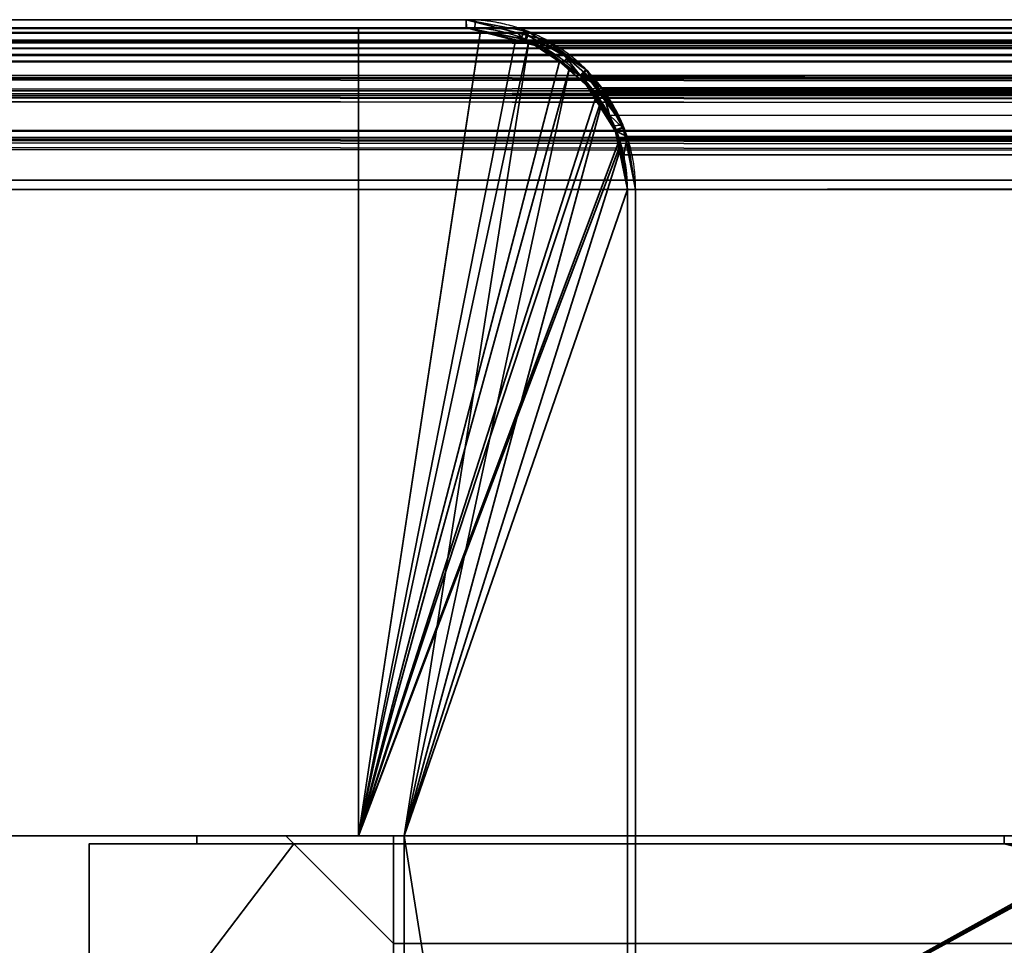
# Model space of a CAD drawing. Header units: millimetres. Extents: x -603 to 3703, y -120 to 249.
# Tile 118 of 256: x -419 to -401, y 232 to 249. Entities that reach past the tile are written whole.
import ezdxf

# ---------------------------------------------------------------- set-up
doc = ezdxf.new("R2010")
doc.units = ezdxf.units.MM
doc.layers.add('151', color=7, linetype='Continuous', true_color=0xffffff)

# ---------------------------------------------------------------- blocks, each defined once
blk = doc.blocks.new('UG_SURFACE_011')
at = {"layer": '151', "color": 41, "linetype": 'Continuous', "lineweight": 35}
for points in [[(-463.15, 248.6, -5), (-413.15, 248.6, -5), (-413.15, 233.6, -5), (-463.15, 233.6, -5)], [(-413.15, 248.6, 2021.65), (-413.15, 248.6, -5), (-463.15, 248.6, -5), (-463.15, 248.6, 2071.65)], [(-413.15, 233.6, 2021.65), (-413.15, 248.6, 2021.65), (-463.15, 248.6, 2071.65), (-463.15, 233.6, 2071.65)], [(-413.15, 233.6, -5), (-413.15, 248.6, -5), (-413.15, 248.6, 2021.65), (-413.15, 233.6, 2021.65)], [(-463.15, 233.6, 2071.65), (-463.15, 233.6, -5), (-413.15, 233.6, -5), (-413.15, 233.6, 2021.65)]]:
    blk.add_3dface(points, dxfattribs=at)
blk = doc.blocks.new('UG_SURFACE_012')
at = {"layer": '151', "color": 7, "linetype": 'Continuous', "lineweight": 35}
for points in [[(-411.15, 248.75, 2019.65), (-411.15, 248.75, -5), (-465.15, 248.75, -5), (-465.15, 248.75, 2073.65)], [(-465.15, 248.75, -5), (-411.15, 248.75, -5), (-411.15, 248.6, -5), (-465.15, 248.6, -5)], [(-411.15, 248.75, 2019.65), (-465.15, 248.75, 2073.65), (-465.15, 248.6, 2073.65), (-411.15, 248.6, 2019.65)], [(-411.15, 248.6, 2019.65), (-465.15, 248.6, 2073.65), (-465.15, 248.6, -5), (-411.15, 248.6, -5)], [(-411.15, 248.75, 2019.65), (-410.071, 248.546, -5), (-410.978, 248.718, -5)], [(-410.071, 248.546, -5), (-411.15, 248.75, 2019.65), (-410, 248.456, 2018.5)], [(-410.978, 248.718, -5), (-411.15, 248.75, -5), (-411.15, 248.75, 2019.65)], [(-410.987, 248.569, -5), (-411.15, 248.6, -5), (-411.15, 248.75, -5), (-410.978, 248.718, -5)], [(-410, 248.456, 2018.5), (-411.15, 248.75, 2019.65), (-411.142, 248.6, 2019.642), (-410.052, 248.336, 2018.552)], [(-411.15, 248.6, 2019.65), (-411.142, 248.6, 2019.642), (-411.15, 248.75, 2019.65)], [(-411.15, 248.6, -5), (-410.987, 248.569, -5), (-410.052, 248.336, 2018.552)], [(-410.052, 248.336, 2018.552), (-411.142, 248.6, 2019.642), (-411.15, 248.6, -5)], [(-411.142, 248.6, 2019.642), (-411.15, 248.6, 2019.65), (-411.15, 248.6, -5)], [(-410.123, 248.403, -5), (-410.987, 248.569, -5), (-410.978, 248.718, -5), (-410.071, 248.546, -5)], [(-410.052, 248.336, 2018.552), (-410.987, 248.569, -5), (-410.123, 248.403, -5)], [(-410.054, 248.39, -5), (-410.123, 248.403, -5), (-410.071, 248.546, -5), (-410, 248.533, -5)], [(-410, 248.456, 2018.5), (-410, 248.533, -5), (-410.071, 248.546, -5)], [(-410.048, 248.386, -5), (-410.054, 248.39, -5), (-410, 248.533, -5), (-409.992, 248.527, -5)], [(-410.052, 248.336, 2018.552), (-409.784, 248.271, 2018.284), (-409.639, 248.364, 2018.139), (-410, 248.456, 2018.5)], [(-409.992, 248.527, -5), (-409.265, 248.051, -5), (-409.355, 247.934, -5), (-410.048, 248.386, -5)], [(-410, 248.456, 2018.5), (-409.992, 248.527, -5), (-410, 248.533, -5)], [(-409.265, 248.051, -5), (-409.992, 248.527, -5), (-410, 248.456, 2018.5)], [(-409.265, 248.051, -5), (-410, 248.456, 2018.5), (-409.639, 248.364, 2018.139)], [(-410.052, 248.336, 2018.552), (-410.123, 248.403, -5), (-410.054, 248.39, -5)], [(-410.054, 248.39, -5), (-410.048, 248.386, -5), (-410.052, 248.336, 2018.552)], [(-409.784, 248.271, 2018.284), (-410.052, 248.336, 2018.552), (-410.048, 248.386, -5)], [(-410.048, 248.386, -5), (-409.355, 247.934, -5), (-409.031, 247.714, 2017.531)], [(-409.031, 247.714, 2017.531), (-409.784, 248.271, 2018.284), (-410.048, 248.386, -5)], [(-408.949, 247.766, 2017.449), (-409.639, 248.364, 2018.139), (-409.784, 248.271, 2018.284), (-409.031, 247.714, 2017.531)], [(-409.639, 248.364, 2018.139), (-408.923, 247.827, -5), (-409.265, 248.051, -5)], [(-409.639, 248.364, 2018.139), (-408.949, 247.766, 2017.449), (-408.923, 247.827, -5)], [(-409.029, 247.721, -5), (-409.355, 247.934, -5), (-409.265, 248.051, -5), (-408.923, 247.827, -5)], [(-409.355, 247.934, -5), (-409.029, 247.721, -5), (-409.031, 247.714, 2017.531)], [(-409.031, 247.714, 2017.531), (-408.995, 247.687, 2017.495), (-408.949, 247.766, 2017.449)], [(-408.995, 247.687, 2017.495), (-409.031, 247.714, 2017.531), (-409.029, 247.721, -5)], [(-408.923, 247.827, -5), (-408.628, 247.386, -5), (-408.746, 247.302, -5), (-409.029, 247.721, -5)], [(-409.029, 247.721, -5), (-408.484, 246.976, 2016.984), (-408.995, 247.687, 2017.495)], [(-409.029, 247.721, -5), (-408.746, 247.302, -5), (-408.381, 246.689, 2016.881)], [(-408.381, 246.689, 2016.881), (-408.484, 246.976, 2016.984), (-409.029, 247.721, -5)], [(-408.628, 247.487, 2017.128), (-408.949, 247.766, 2017.449), (-408.995, 247.687, 2017.495), (-408.484, 246.976, 2016.984)], [(-408.628, 247.386, -5), (-408.923, 247.827, -5), (-408.949, 247.766, 2017.449)], [(-408.949, 247.766, 2017.449), (-408.237, 246.799, -5), (-408.628, 247.386, -5)], [(-408.237, 246.799, -5), (-408.949, 247.766, 2017.449), (-408.628, 247.487, 2017.128)], [(-408.395, 246.78, -5), (-408.746, 247.302, -5), (-408.628, 247.386, -5), (-408.237, 246.799, -5)], [(-408.628, 247.487, 2017.128), (-408.229, 246.758, -5), (-408.237, 246.799, -5)], [(-408.628, 247.487, 2017.128), (-408.24, 246.74, 2016.74), (-408.229, 246.758, -5)], [(-408.484, 246.976, 2016.984), (-408.24, 246.74, 2016.74), (-408.628, 247.487, 2017.128)], [(-408.746, 247.302, -5), (-408.395, 246.78, -5), (-408.381, 246.689, 2016.881)], [(-408.24, 246.74, 2016.74), (-408.484, 246.976, 2016.984), (-408.381, 246.689, 2016.881)], [(-408.378, 246.701, -5), (-408.395, 246.78, -5), (-408.237, 246.799, -5), (-408.229, 246.758, -5)], [(-408.395, 246.78, -5), (-408.378, 246.701, -5), (-408.381, 246.689, 2016.881)], [(-408.381, 246.689, 2016.881), (-408.22, 246.244, 2016.72), (-408.156, 246.579, 2016.656), (-408.24, 246.74, 2016.74)], [(-408.22, 246.244, 2016.72), (-408.381, 246.689, 2016.881), (-408.378, 246.701, -5)], [(-408.229, 246.758, -5), (-408.187, 246.546, -5), (-408.336, 246.499, -5), (-408.378, 246.701, -5)], [(-408.378, 246.701, -5), (-408.336, 246.499, -5), (-408.15, 245.6, 2016.65)], [(-408.15, 245.6, 2016.65), (-408.22, 246.244, 2016.72), (-408.378, 246.701, -5)], [(-408.187, 246.546, -5), (-408.229, 246.758, -5), (-408.24, 246.74, 2016.74)], [(-408.187, 246.546, -5), (-408.24, 246.74, 2016.74), (-408.156, 246.579, 2016.656)], [(-408, 245.6, 2016.5), (-408.156, 246.579, 2016.656), (-408.22, 246.244, 2016.72), (-408.15, 245.6, 2016.65)], [(-408.156, 246.579, 2016.656), (-408, 245.6, -5), (-408.187, 246.546, -5)], [(-408.156, 246.579, 2016.656), (-408, 245.6, 2016.5), (-408, 245.6, -5)], [(-408.15, 245.6, -5), (-408.336, 246.499, -5), (-408.187, 246.546, -5), (-408, 245.6, -5)], [(-408.336, 246.499, -5), (-408.15, 245.6, -5), (-408.15, 245.6, 2016.65)], [(-408, 245.6, -5), (-408, 207.6, -5), (-408.15, 207.6, -5), (-408.15, 245.6, -5)], [(-408.15, 207.6, 2016.65), (-408.15, 245.6, 2016.65), (-408.15, 245.6, -5), (-408.15, 207.6, -5)], [(-408.15, 245.6, 2016.65), (-408.15, 207.6, 2016.65), (-408, 207.6, 2016.5), (-408, 245.6, 2016.5)], [(-408, 207.6, -5), (-408, 245.6, -5), (-408, 245.6, 2016.5), (-408, 207.6, 2016.5)]]:
    blk.add_3dface(points, dxfattribs=at)
blk = doc.blocks.new('UG_SURFACE_013')
at = {"layer": '151', "color": 14, "linetype": 'Continuous', "lineweight": 35}
for points in [[(-413.15, 248.6, -5), (-413.15, 233.6, -5), (-413.15, 233.6, 2021.65), (-413.15, 248.6, 2021.65)], [(-413.15, 233.6, -5), (-413.15, 248.6, -5), (-411.15, 248.6, -5), (-410.88, 248.546, -5)], [(-410.879, 248.531, 2019.379), (-411.15, 248.6, 2019.65), (-413.15, 248.6, 2021.65), (-413.15, 233.6, 2021.65)], [(-411.15, 248.6, 2019.65), (-411.15, 248.6, -5), (-413.15, 248.6, -5), (-413.15, 248.6, 2021.65)], [(-411.15, 248.6, -5), (-411.15, 248.6, 2019.65), (-410.879, 248.531, 2019.379)], [(-410.879, 248.531, 2019.379), (-410.88, 248.546, -5), (-411.15, 248.6, -5)], [(-410.88, 248.546, -5), (-410.002, 248.372, -5), (-409.983, 248.359, -5), (-413.15, 233.6, -5)], [(-413.15, 233.6, 2021.65), (-412.3, 233.6, 2020.8), (-409.988, 248.303, 2018.488), (-410.879, 248.531, 2019.379)], [(-410.88, 248.546, -5), (-410.879, 248.531, 2019.379), (-409.988, 248.303, 2018.488)], [(-409.988, 248.303, 2018.488), (-410.002, 248.372, -5), (-410.88, 248.546, -5)], [(-413.15, 233.6, -5), (-409.983, 248.359, -5), (-409.229, 247.855, -5)], [(-409.237, 247.821, 2017.737), (-409.711, 248.233, 2018.211), (-409.988, 248.303, 2018.488), (-412.3, 233.6, 2020.8)], [(-409.988, 248.303, 2018.488), (-409.983, 248.359, -5), (-410.002, 248.372, -5)], [(-409.983, 248.359, -5), (-409.988, 248.303, 2018.488), (-409.711, 248.233, 2018.211)], [(-409.711, 248.233, 2018.211), (-409.229, 247.855, -5), (-409.983, 248.359, -5)], [(-409.711, 248.233, 2018.211), (-409.237, 247.821, 2017.737), (-409.229, 247.855, -5)], [(-413.15, 233.6, -5), (-409.229, 247.855, -5), (-409.029, 247.721, -5), (-408.662, 247.173, -5)], [(-408.636, 247.182, 2017.136), (-408.748, 247.397, 2017.248), (-409.237, 247.821, 2017.737), (-412.3, 233.6, 2020.8)], [(-409.029, 247.721, -5), (-409.229, 247.855, -5), (-409.237, 247.821, 2017.737)], [(-409.029, 247.721, -5), (-409.237, 247.821, 2017.737), (-408.748, 247.397, 2017.248)], [(-408.748, 247.397, 2017.248), (-408.662, 247.173, -5), (-409.029, 247.721, -5)], [(-408.748, 247.397, 2017.248), (-408.636, 247.182, 2017.136), (-408.662, 247.173, -5)], [(-413.15, 233.6, -5), (-408.662, 247.173, -5), (-408.378, 246.748, -5), (-408.304, 246.373, -5)], [(-408.274, 246.377, 2016.774), (-408.298, 246.532, 2016.798), (-408.636, 247.182, 2017.136), (-412.3, 233.6, 2020.8)], [(-408.378, 246.748, -5), (-408.662, 247.173, -5), (-408.636, 247.182, 2017.136)], [(-408.378, 246.748, -5), (-408.636, 247.182, 2017.136), (-408.298, 246.532, 2016.798)], [(-408.298, 246.532, 2016.798), (-408.304, 246.373, -5), (-408.378, 246.748, -5)], [(-408.298, 246.532, 2016.798), (-408.274, 246.377, 2016.774), (-408.304, 246.373, -5)], [(-408.304, 246.373, -5), (-408.15, 245.6, -5), (-412.3, 233.6, -5), (-413.15, 233.6, -5)], [(-412.3, 233.6, 2020.8), (-408.15, 245.6, 2016.65), (-408.274, 246.377, 2016.774)], [(-408.304, 246.373, -5), (-408.274, 246.377, 2016.774), (-408.15, 245.6, 2016.65)], [(-408.15, 245.6, 2016.65), (-408.15, 245.6, -5), (-408.304, 246.373, -5)], [(-412.3, 233.6, -5), (-408.15, 245.6, -5), (-408.15, 207.45, -5)], [(-408.15, 207.45, 2016.65), (-408.15, 245.6, 2016.65), (-412.3, 233.6, 2020.8)], [(-408.15, 207.45, -5), (-408.15, 245.6, -5), (-408.15, 245.6, 2016.65), (-408.15, 207.45, 2016.65)], [(-413.15, 233.6, 2021.65), (-413.15, 233.6, -5), (-412.3, 233.6, -5), (-412.3, 233.6, 2020.8)], [(-412.3, 233.6, -5), (-412.3, 204.6, -5), (-412.3, 204.6, 2020.8), (-412.3, 233.6, 2020.8)], [(-408.15, 207.45, -5), (-411, 204.6, -5), (-412.3, 204.6, -5), (-412.3, 233.6, -5)], [(-412.3, 233.6, 2020.8), (-412.3, 204.6, 2020.8), (-411, 204.6, 2019.5), (-408.15, 207.45, 2016.65)]]:
    blk.add_3dface(points, dxfattribs=at)
blk = doc.blocks.new('UG_SURFACE_014')
at = {"layer": '151', "color": 7, "linetype": 'Continuous', "lineweight": 35}
for points in [[(466.249, 248.371, 2074.749), (-466.253, 248.373, 2074.753), (-465.158, 248.6, 2073.658)], [(-466.11, 248.497, 2074.61), (466.112, 248.504, 2074.612), (465.15, 248.75, 2073.65)], [(465.15, 248.75, 2073.65), (-465.15, 248.75, 2073.65), (-466.11, 248.497, 2074.61)], [(466.157, 248.426, 2074.657), (-465.158, 248.6, 2073.658), (-465.15, 248.6, 2073.65)], [(466.157, 248.426, 2074.657), (466.249, 248.371, 2074.749), (-465.158, 248.6, 2073.658)], [(465.15, 248.75, 2073.65), (411.15, 248.75, 2019.65), (-411.15, 248.75, 2019.65), (-465.15, 248.75, 2073.65)], [(-465.15, 248.75, 2073.65), (-411.15, 248.75, 2019.65), (-411.15, 248.6, 2019.65), (-465.15, 248.6, 2073.65)], [(465.15, 248.6, 2073.65), (-465.15, 248.6, 2073.65), (-411.15, 248.6, 2019.65), (411.15, 248.6, 2019.65)], [(-465.15, 248.6, 2073.65), (465.15, 248.6, 2073.65), (466.157, 248.426, 2074.657)], [(-410.188, 248.504, 2018.688), (-411.15, 248.75, 2019.65), (411.15, 248.75, 2019.65)], [(-411.15, 248.75, 2019.65), (-411.142, 248.6, 2019.642), (-411.15, 248.6, 2019.65)], [(-410.052, 248.336, 2018.552), (-411.142, 248.6, 2019.642), (-411.15, 248.75, 2019.65), (-410.188, 248.504, 2018.688)], [(411.15, 248.6, 2019.65), (-411.15, 248.6, 2019.65), (-411.142, 248.6, 2019.642)], [(-411.142, 248.6, 2019.642), (410.052, 248.337, 2018.552), (411.15, 248.6, 2019.65)], [(-411.142, 248.6, 2019.642), (-410.052, 248.336, 2018.552), (410.052, 248.337, 2018.552)], [(411.15, 248.75, 2019.65), (410.19, 248.497, 2018.69), (-410.188, 248.504, 2018.688)], [(-466.7, 248.342, 2075.2), (466.661, 248.364, 2075.161), (466.112, 248.504, 2074.612)], [(466.112, 248.504, 2074.612), (-466.11, 248.497, 2074.61), (-466.7, 248.342, 2075.2)], [(-409.639, 248.364, 2018.139), (-410.188, 248.504, 2018.688), (410.19, 248.497, 2018.69)], [(-410.188, 248.504, 2018.688), (-409.639, 248.364, 2018.139), (-409.784, 248.271, 2018.284), (-410.052, 248.336, 2018.552)], [(-409.639, 248.364, 2018.139), (410.19, 248.497, 2018.69), (409.6, 248.342, 2018.1)], [(467.261, 247.704, 2075.761), (-467.268, 247.712, 2075.768), (-466.337, 248.355, 2074.837)], [(-466.974, 248.088, 2075.474), (466.976, 248.09, 2075.476), (466.661, 248.364, 2075.161)], [(-466.7, 248.342, 2075.2), (-466.974, 248.088, 2075.474), (466.661, 248.364, 2075.161)], [(467.171, 247.818, 2075.67), (-466.337, 248.355, 2074.837), (-466.253, 248.373, 2074.753)], [(467.171, 247.818, 2075.67), (467.261, 247.704, 2075.761), (-466.337, 248.355, 2074.837)], [(-466.253, 248.373, 2074.753), (466.249, 248.371, 2074.749), (467.171, 247.818, 2075.67)], [(409.79, 248.274, 2018.29), (410.052, 248.337, 2018.552), (-410.052, 248.336, 2018.552)], [(409.79, 248.274, 2018.29), (-410.052, 248.336, 2018.552), (-409.784, 248.271, 2018.284)], [(-409.031, 247.714, 2017.531), (-409.784, 248.271, 2018.284), (-409.639, 248.364, 2018.139), (-409.324, 248.09, 2017.824)], [(-409.784, 248.271, 2018.284), (409.036, 247.702, 2017.536), (409.79, 248.274, 2018.29)], [(-409.784, 248.271, 2018.284), (-409.031, 247.714, 2017.531), (409.036, 247.702, 2017.536)], [(409.6, 248.342, 2018.1), (-409.324, 248.09, 2017.824), (-409.639, 248.364, 2018.139)], [(409.6, 248.342, 2018.1), (409.326, 248.088, 2017.826), (-409.324, 248.09, 2017.824)], [(-467.687, 247.426, 2076.187), (467.672, 247.487, 2076.172), (466.976, 248.09, 2075.476)], [(466.976, 248.09, 2075.476), (-466.974, 248.088, 2075.474), (-467.687, 247.426, 2076.187)], [(-408.628, 247.487, 2017.128), (-409.324, 248.09, 2017.824), (409.326, 248.088, 2017.826)], [(-409.324, 248.09, 2017.824), (-408.628, 247.487, 2017.128), (-408.995, 247.687, 2017.495), (-409.031, 247.714, 2017.531)], [(-408.628, 247.487, 2017.128), (409.326, 248.088, 2017.826), (408.613, 247.426, 2017.113)], [(467.921, 246.689, 2076.421), (-467.652, 247.255, 2076.152), (-467.305, 247.687, 2075.805)], [(467.764, 247.073, 2076.263), (-467.305, 247.687, 2075.805), (-467.268, 247.712, 2075.768)], [(467.764, 247.073, 2076.263), (467.921, 246.689, 2076.421), (-467.305, 247.687, 2075.805)], [(-467.268, 247.712, 2075.768), (467.261, 247.704, 2075.761), (467.764, 247.073, 2076.263)], [(-409.031, 247.714, 2017.531), (408.446, 246.899, 2016.946), (408.94, 247.629, 2017.44)], [(408.446, 246.899, 2016.946), (-409.031, 247.714, 2017.531), (-408.995, 247.687, 2017.495)], [(408.94, 247.629, 2017.44), (409.036, 247.702, 2017.536), (-409.031, 247.714, 2017.531)], [(-408.995, 247.687, 2017.495), (408.378, 246.693, 2016.878), (408.446, 246.899, 2016.946)], [(-408.995, 247.687, 2017.495), (-408.484, 246.976, 2016.984), (408.378, 246.693, 2016.878)], [(-408.628, 247.487, 2017.128), (-408.607, 247.446, 2017.107), (-408.484, 246.976, 2016.984), (-408.995, 247.687, 2017.495)], [(-467.769, 247.35, 2076.269), (-468.129, 246.558, 2076.629), (468.144, 246.579, 2076.644)], [(-467.687, 247.426, 2076.187), (-467.769, 247.35, 2076.269), (468.144, 246.579, 2076.644)], [(-467.687, 247.426, 2076.187), (467.693, 247.446, 2076.193), (467.672, 247.487, 2076.172)], [(468.144, 246.579, 2076.644), (467.693, 247.446, 2076.193), (-467.687, 247.426, 2076.187)], [(408.613, 247.426, 2017.113), (-408.607, 247.446, 2017.107), (-408.628, 247.487, 2017.128)], [(-408.156, 246.579, 2016.656), (-408.607, 247.446, 2017.107), (408.613, 247.426, 2017.113)], [(-408.381, 246.689, 2016.881), (-408.484, 246.976, 2016.984), (-408.607, 247.446, 2017.107), (-408.156, 246.579, 2016.656)], [(-408.156, 246.579, 2016.656), (408.613, 247.426, 2017.113), (408.531, 247.35, 2017.031)], [(408.531, 247.35, 2017.031), (-408.155, 246.573, 2016.655), (-408.156, 246.579, 2016.656)], [(408.531, 247.35, 2017.031), (408.171, 246.558, 2016.671), (-408.155, 246.573, 2016.655)], [(467.921, 246.689, 2076.421), (-467.929, 246.694, 2076.429), (-467.652, 247.255, 2076.152)], [(-408.484, 246.976, 2016.984), (-408.381, 246.689, 2016.881), (408.378, 246.693, 2016.878)], [(468.15, 245.6, 2076.65), (-468.145, 245.781, 2076.645), (-467.986, 246.579, 2076.486)], [(-468.129, 246.558, 2076.629), (468.145, 246.573, 2076.645), (468.144, 246.579, 2076.644)], [(468.045, 246.385, 2076.545), (-467.986, 246.579, 2076.486), (-467.929, 246.694, 2076.429)], [(468.045, 246.385, 2076.545), (468.15, 245.6, 2076.65), (-467.986, 246.579, 2076.486)], [(-467.929, 246.694, 2076.429), (467.921, 246.689, 2076.421), (468.045, 246.385, 2076.545)], [(408.205, 246.171, 2016.705), (408.378, 246.693, 2016.878), (-408.381, 246.689, 2016.881)], [(408.205, 246.171, 2016.705), (-408.381, 246.689, 2016.881), (-408.22, 246.244, 2016.72)], [(-408.156, 246.579, 2016.656), (-408.155, 246.573, 2016.655), (-408.22, 246.244, 2016.72), (-408.381, 246.689, 2016.881)], [(-468.191, 246.421, 2076.691), (-468.3, 245.6, 2076.8), (468.3, 245.6, 2076.8)], [(-468.129, 246.558, 2076.629), (-468.191, 246.421, 2076.691), (468.3, 245.6, 2076.8)], [(468.3, 245.6, 2076.8), (468.145, 246.573, 2076.645), (-468.129, 246.558, 2076.629)], [(-408.15, 245.6, 2016.65), (-408.22, 246.244, 2016.72), (-408.155, 246.573, 2016.655), (-408, 245.6, 2016.5)], [(-408.155, 246.573, 2016.655), (408.171, 246.558, 2016.671), (408.109, 246.421, 2016.609)], [(408.109, 246.421, 2016.609), (-408, 245.6, 2016.5), (-408.155, 246.573, 2016.655)], [(408.109, 246.421, 2016.609), (408, 245.6, 2016.5), (-408, 245.6, 2016.5)], [(-408.22, 246.244, 2016.72), (408.15, 245.6, 2016.65), (408.205, 246.171, 2016.705)], [(-408.22, 246.244, 2016.72), (-408.15, 245.6, 2016.65), (408.15, 245.6, 2016.65)], [(468.15, 245.6, 2076.65), (-468.15, 245.6, 2076.65), (-468.145, 245.781, 2076.645)], [(-468.3, 245.6, 2076.8), (-468.3, 229.75, 2076.8), (468.3, 229.75, 2076.8), (468.3, 245.6, 2076.8)], [(468.15, 245.6, 2076.65), (468.15, 229.75, 2076.65), (-468.15, 229.75, 2076.65), (-468.15, 245.6, 2076.65)], [(408.15, 207.6, 2016.65), (408.15, 245.6, 2016.65), (-408.15, 245.6, 2016.65), (-408.15, 207.6, 2016.65)], [(-408, 245.6, 2016.5), (-408, 207.6, 2016.5), (-408.15, 207.6, 2016.65), (-408.15, 245.6, 2016.65)], [(-408, 207.6, 2016.5), (-408, 245.6, 2016.5), (408, 245.6, 2016.5), (408, 207.6, 2016.5)]]:
    blk.add_3dface(points, dxfattribs=at)
blk = doc.blocks.new('UG_SURFACE_015')
at = {"layer": '151', "color": 14, "linetype": 'Continuous', "lineweight": 35}
for points in [[(-413.15, 248.6, 2021.65), (-413.15, 233.6, 2021.65), (413.15, 233.6, 2021.65), (413.15, 248.6, 2021.65)], [(-413.15, 233.6, 2021.65), (-413.15, 248.6, 2021.65), (-411.15, 248.6, 2019.65), (-410.234, 248.366, 2018.734)], [(413.15, 248.6, 2021.65), (411.15, 248.6, 2019.65), (-411.15, 248.6, 2019.65), (-413.15, 248.6, 2021.65)], [(-410.234, 248.366, 2018.734), (-411.15, 248.6, 2019.65), (411.15, 248.6, 2019.65)], [(411.15, 248.6, 2019.65), (410.235, 248.359, 2018.735), (-410.234, 248.366, 2018.734)], [(-410.234, 248.366, 2018.734), (-409.711, 248.233, 2018.211), (-409.411, 247.972, 2017.911), (-413.15, 233.6, 2021.65)], [(-409.711, 248.233, 2018.211), (-410.234, 248.366, 2018.734), (410.235, 248.359, 2018.735)], [(-409.711, 248.233, 2018.211), (410.235, 248.359, 2018.735), (409.674, 248.212, 2018.173)], [(409.674, 248.212, 2018.173), (-409.411, 247.972, 2017.911), (-409.711, 248.233, 2018.211)], [(409.674, 248.212, 2018.173), (409.413, 247.97, 2017.913), (-409.411, 247.972, 2017.911)], [(-409.411, 247.972, 2017.911), (-408.748, 247.397, 2017.248), (-408.728, 247.358, 2017.228), (-413.15, 233.6, 2021.65)], [(-408.748, 247.397, 2017.248), (-409.411, 247.972, 2017.911), (409.413, 247.97, 2017.913)], [(-408.748, 247.397, 2017.248), (409.413, 247.97, 2017.913), (408.734, 247.339, 2017.234)], [(-413.15, 233.6, 2021.65), (-408.728, 247.358, 2017.228), (-408.298, 246.532, 2016.798), (-408.298, 246.527, 2016.798)], [(408.734, 247.339, 2017.234), (-408.728, 247.358, 2017.228), (-408.748, 247.397, 2017.248)], [(-408.298, 246.532, 2016.798), (-408.728, 247.358, 2017.228), (408.734, 247.339, 2017.234)], [(-408.298, 246.532, 2016.798), (408.734, 247.339, 2017.234), (408.656, 247.267, 2017.155)], [(408.656, 247.267, 2017.155), (-408.298, 246.527, 2016.798), (-408.298, 246.532, 2016.798)], [(408.656, 247.267, 2017.155), (408.313, 246.512, 2016.813), (-408.298, 246.527, 2016.798)], [(-408.298, 246.527, 2016.798), (-408.15, 245.6, 2016.65), (-412.3, 233.6, 2020.8), (-413.15, 233.6, 2021.65)], [(-408.298, 246.527, 2016.798), (408.313, 246.512, 2016.813), (408.254, 246.382, 2016.754)], [(408.254, 246.382, 2016.754), (-408.15, 245.6, 2016.65), (-408.298, 246.527, 2016.798)], [(408.254, 246.382, 2016.754), (408.15, 245.6, 2016.65), (-408.15, 245.6, 2016.65)], [(-412.3, 233.6, 2020.8), (-408.15, 245.6, 2016.65), (-408.15, 207.45, 2016.65)], [(-408.15, 207.45, 2016.65), (-408.15, 245.6, 2016.65), (408.15, 245.6, 2016.65), (408.15, 207.45, 2016.65)], [(412.3, 233.6, 2020.8), (413.15, 233.6, 2021.65), (-413.15, 233.6, 2021.65), (-412.3, 233.6, 2020.8)], [(-412.3, 233.6, 2020.8), (-412.3, 204.6, 2020.8), (412.3, 204.6, 2020.8), (412.3, 233.6, 2020.8)], [(-408.15, 207.45, 2016.65), (-411, 204.6, 2019.5), (-412.3, 204.6, 2020.8), (-412.3, 233.6, 2020.8)]]:
    blk.add_3dface(points, dxfattribs=at)
blk = doc.blocks.new('UG_SURFACE_016')
at = {"layer": '151', "color": 14, "linetype": 'Continuous', "lineweight": 35}
for points in [[(-466.065, 248.359, 2074.565), (466.066, 248.366, 2074.566), (465.15, 248.6, 2073.65)], [(465.15, 248.6, 2073.65), (-465.15, 248.6, 2073.65), (-466.065, 248.359, 2074.565)], [(465.15, 248.6, 2073.65), (463.15, 248.6, 2071.65), (-463.15, 248.6, 2071.65), (-465.15, 248.6, 2073.65)], [(463.15, 229.75, 2071.65), (-463.15, 229.75, 2071.65), (-463.15, 248.6, 2071.65), (463.15, 248.6, 2071.65)], [(-466.887, 247.97, 2075.387), (466.889, 247.972, 2075.389), (466.589, 248.233, 2075.089)], [(-466.626, 248.212, 2075.126), (-466.887, 247.97, 2075.387), (466.589, 248.233, 2075.089)], [(-466.626, 248.212, 2075.126), (466.589, 248.233, 2075.089), (466.066, 248.366, 2074.566)], [(466.066, 248.366, 2074.566), (-466.065, 248.359, 2074.565), (-466.626, 248.212, 2075.126)], [(-467.566, 247.339, 2076.066), (467.552, 247.397, 2076.052), (466.889, 247.972, 2075.389)], [(466.889, 247.972, 2075.389), (-466.887, 247.97, 2075.387), (-467.566, 247.339, 2076.066)], [(-467.566, 247.339, 2076.066), (-467.644, 247.267, 2076.144), (468.002, 246.532, 2076.502)], [(-467.566, 247.339, 2076.066), (467.572, 247.358, 2076.072), (467.552, 247.397, 2076.052)], [(468.002, 246.532, 2076.502), (467.572, 247.358, 2076.072), (-467.566, 247.339, 2076.066)], [(-467.644, 247.267, 2076.144), (-467.987, 246.512, 2076.487), (468.002, 246.532, 2076.502)], [(-467.987, 246.512, 2076.487), (-468.046, 246.382, 2076.546), (468.15, 245.6, 2076.65)], [(-467.987, 246.512, 2076.487), (468.002, 246.527, 2076.502), (468.002, 246.532, 2076.502)], [(468.15, 245.6, 2076.65), (468.002, 246.527, 2076.502), (-467.987, 246.512, 2076.487)], [(-468.046, 246.382, 2076.546), (-468.15, 245.6, 2076.65), (468.15, 245.6, 2076.65)], [(-468.15, 245.6, 2076.65), (-468.15, 229.75, 2076.65), (468.15, 229.75, 2076.65), (468.15, 245.6, 2076.65)]]:
    blk.add_3dface(points, dxfattribs=at)
blk = doc.blocks.new('UG_SURFACE_017')
at = {"layer": '151', "color": 41, "linetype": 'Continuous', "lineweight": 35}
for points in [[(-463.15, 233.6, 2071.65), (-463.15, 248.6, 2071.65), (-413.15, 248.6, 2021.65), (-413.15, 233.6, 2021.65)], [(-463.15, 248.6, 2071.65), (-463.15, 233.6, 2071.65), (463.15, 233.6, 2071.65), (463.15, 248.6, 2071.65)], [(463.15, 248.6, 2071.65), (413.15, 248.6, 2021.65), (-413.15, 248.6, 2021.65), (-463.15, 248.6, 2071.65)], [(-413.15, 233.6, 2021.65), (-413.15, 248.6, 2021.65), (413.15, 248.6, 2021.65), (413.15, 233.6, 2021.65)], [(413.15, 233.6, 2021.65), (463.15, 233.6, 2071.65), (-463.15, 233.6, 2071.65), (-413.15, 233.6, 2021.65)]]:
    blk.add_3dface(points, dxfattribs=at)
blk = doc.blocks.new('UG_SURFACE_045')
at = {"layer": '151', "color": 14, "linetype": 'Continuous', "lineweight": 35}
for points in [[(-418.15, 228.45, -5), (-418.15, 233.45, -5), (-414.35, 233.45, -5)], [(-414.35, 233.45, -5), (-412.5, 231.6, -5), (-412.5, 228.45, -5), (-418.15, 228.45, -5)], [(-418.15, 228.45, 2026.65), (-412.5, 228.45, 2021), (-412.5, 231.6, 2021), (-414.35, 233.45, 2022.85)], [(-414.35, 233.45, 2022.85), (-418.15, 233.45, 2026.65), (-418.15, 228.45, 2026.65)], [(-418.15, 228.45, 2026.65), (-418.15, 233.45, 2026.65), (-418.15, 233.45, -5), (-418.15, 228.45, -5)], [(-414.35, 233.45, 2022.85), (-414.35, 233.45, -5), (-418.15, 233.45, -5), (-418.15, 233.45, 2026.65)], [(-412.5, 231.6, 2021), (-412.5, 231.6, -5), (-414.35, 233.45, -5), (-414.35, 233.45, 2022.85)], [(-412.5, 231.6, 2021), (-412.5, 228.45, 2021), (-412.5, 228.45, -5), (-412.5, 231.6, -5)], [(-418.15, 228.45, 2026.65), (-418.15, 228.45, -5), (-412.5, 228.45, -5), (-412.5, 228.45, 2021)]]:
    blk.add_3dface(points, dxfattribs=at)
blk = doc.blocks.new('UG_SURFACE_046')
at = {"layer": '151', "color": 7, "linetype": 'Continuous', "lineweight": 35}
for points in [[(-414.5, 233.6, -5), (-414.35, 233.45, -5), (-416.15, 233.45, -5), (-416.15, 233.6, -5)], [(-416.15, 233.45, -5), (-416.15, 233.45, 2024.65), (-416.15, 233.6, 2024.65), (-416.15, 233.6, -5)], [(-414.5, 233.6, 2023), (-414.5, 233.6, -5), (-416.15, 233.6, -5), (-416.15, 233.6, 2024.65)], [(-414.35, 233.45, 2022.85), (-414.5, 233.6, 2023), (-416.15, 233.6, 2024.65), (-416.15, 233.45, 2024.65)], [(-414.35, 233.45, -5), (-414.5, 233.6, -5), (-414.5, 233.6, 2023), (-414.35, 233.45, 2022.85)], [(-414.35, 233.45, 2022.85), (-416.15, 233.45, 2024.65), (-416.15, 233.45, -5), (-414.35, 233.45, -5)]]:
    blk.add_3dface(points, dxfattribs=at)
blk = doc.blocks.new('UG_SURFACE_050')
at = {"layer": '151', "color": 14, "linetype": 'Continuous', "lineweight": 35}
for points in [[(-408, 228.45, -5), (-408, 233.45, -5), (-401.15, 233.45, -5), (-399.568, 233.135, -5)], [(-408, 228.45, 2016.5), (-408, 233.45, 2016.5), (-408, 233.45, -5), (-408, 228.45, -5)], [(-401.15, 233.45, 2009.65), (-401.15, 233.45, -5), (-408, 233.45, -5), (-408, 233.45, 2016.5)], [(-399.575, 233.048, 2008.075), (-401.15, 233.45, 2009.65), (-408, 233.45, 2016.5), (-408, 228.45, 2016.5)], [(-401.15, 233.45, -5), (-401.15, 233.45, 2009.65), (-399.575, 233.048, 2008.075)], [(-399.575, 233.048, 2008.075), (-399.568, 233.135, -5), (-401.15, 233.45, -5)], [(-399.568, 233.135, -5), (-399.237, 233.069, -5), (-398.226, 232.394, -5), (-408, 228.45, -5)], [(-398.217, 232.374, 2006.717), (-398.752, 232.838, 2007.252), (-399.575, 233.048, 2008.075), (-408, 228.45, 2016.5)], [(-399.237, 233.069, -5), (-399.568, 233.135, -5), (-399.575, 233.048, 2008.075)], [(-399.237, 233.069, -5), (-399.575, 233.048, 2008.075), (-398.752, 232.838, 2007.252)], [(-398.752, 232.838, 2007.252), (-398.226, 232.394, -5), (-399.237, 233.069, -5)], [(-398.752, 232.838, 2007.252), (-398.217, 232.374, 2006.717), (-398.226, 232.394, -5)], [(-408, 228.45, -5), (-398.226, 232.394, -5), (-397.614, 231.986, -5), (-397.206, 231.374, -5)], [(-408, 228.45, 2016.5), (-397.134, 231.421, 2005.634), (-397.147, 231.445, 2005.646), (-398.217, 232.374, 2006.717)], [(-397.614, 231.986, -5), (-398.226, 232.394, -5), (-398.217, 232.374, 2006.717)], [(-397.614, 231.986, -5), (-398.217, 232.374, 2006.717), (-397.147, 231.445, 2005.646)], [(-397.147, 231.445, 2005.646), (-397.206, 231.374, -5), (-397.614, 231.986, -5)], [(-396.433, 230.072, 2004.933), (-397.134, 231.421, 2005.634), (-408, 228.45, 2016.5)], [(-397.147, 231.445, 2005.646), (-397.134, 231.421, 2005.634), (-397.206, 231.374, -5)], [(-396.531, 230.363, -5), (-397.206, 231.374, -5), (-397.134, 231.421, 2005.634)], [(-396.531, 230.363, -5), (-397.134, 231.421, 2005.634), (-396.433, 230.072, 2004.933)], [(-397.206, 231.374, -5), (-396.531, 230.363, -5), (-396.473, 230.072, -5), (-408, 228.45, -5)], [(-396.433, 230.072, 2004.933), (-396.473, 230.072, -5), (-396.531, 230.363, -5)], [(-408, 228.45, -5), (-396.473, 230.072, -5), (-396.21, 228.752, -5)], [(-408, 228.45, 2016.5), (-396.198, 228.75, 2004.698), (-396.397, 230.003, 2004.897), (-396.433, 230.072, 2004.933)], [(-396.473, 230.072, -5), (-396.433, 230.072, 2004.933), (-396.397, 230.003, 2004.897)], [(-396.397, 230.003, 2004.897), (-396.21, 228.752, -5), (-396.473, 230.072, -5)], [(-396.397, 230.003, 2004.897), (-396.198, 228.75, 2004.698), (-396.21, 228.752, -5)], [(-396.21, 228.752, -5), (-396.15, 228.45, -5), (-408, 228.45, -5)], [(-408, 228.45, 2016.5), (-396.15, 228.45, 2004.65), (-396.198, 228.75, 2004.698)], [(-396.21, 228.752, -5), (-396.198, 228.75, 2004.698), (-396.15, 228.45, 2004.65)], [(-396.15, 228.45, 2004.65), (-396.15, 228.45, -5), (-396.21, 228.752, -5)], [(-408, 228.45, 2016.5), (-408, 228.45, -5), (-396.15, 228.45, -5), (-396.15, 228.45, 2004.65)]]:
    blk.add_3dface(points, dxfattribs=at)
blk = doc.blocks.new('UG_SURFACE_051')
at = {"layer": '151', "color": 7, "linetype": 'Continuous', "lineweight": 35}
for points in [[(-408, 233.6, -5), (-401.15, 233.6, -5), (-401.15, 233.45, -5), (-408, 233.45, -5)], [(-408, 233.6, 2016.5), (-408, 233.6, -5), (-408, 233.45, -5), (-408, 233.45, 2016.5)], [(-408, 233.6, 2016.5), (-401.15, 233.6, 2009.65), (-401.15, 233.6, -5), (-408, 233.6, -5)], [(-401.15, 233.6, 2009.65), (-408, 233.6, 2016.5), (-408, 233.45, 2016.5), (-401.15, 233.45, 2009.65)], [(-408, 233.45, 2016.5), (-408, 233.45, -5), (-401.15, 233.45, -5), (-401.15, 233.45, 2009.65)]]:
    blk.add_3dface(points, dxfattribs=at)
blk = doc.blocks.new('UG_SURFACE_053')
at = {"layer": '151', "color": 7, "linetype": 'Continuous', "lineweight": 35}
for points in [[(408, 233.6, 2016.5), (-408, 233.6, 2016.5), (-408, 233.45, 2016.5), (408, 233.45, 2016.5)], [(401.15, 233.6, 2009.65), (-401.15, 233.6, 2009.65), (-408, 233.6, 2016.5), (408, 233.6, 2016.5)], [(-401.15, 233.45, 2009.65), (-408, 233.45, 2016.5), (-408, 233.6, 2016.5), (-401.15, 233.6, 2009.65)], [(401.15, 233.45, 2009.65), (408, 233.45, 2016.5), (-408, 233.45, 2016.5), (-401.15, 233.45, 2009.65)]]:
    blk.add_3dface(points, dxfattribs=at)
blk = doc.blocks.new('UG_SURFACE_055')
at = {"layer": '151', "color": 14, "linetype": 'Continuous', "lineweight": 35}
for points in [[(-408, 228.45, 2016.5), (-408, 233.45, 2016.5), (-401.15, 233.45, 2009.65), (-399.623, 233.06, 2008.123)], [(408, 228.45, 2016.5), (408, 233.45, 2016.5), (-408, 233.45, 2016.5), (-408, 228.45, 2016.5)], [(408, 233.45, 2016.5), (401.15, 233.45, 2009.65), (-401.15, 233.45, 2009.65), (-408, 233.45, 2016.5)], [(-408, 228.45, 2016.5), (-399.623, 233.06, 2008.123), (-398.752, 232.838, 2007.252), (-398.251, 232.403, 2006.751)], [(-398.251, 232.403, 2006.751), (-397.147, 231.445, 2005.646), (-397.113, 231.381, 2005.613), (-408, 228.45, 2016.5)]]:
    blk.add_3dface(points, dxfattribs=at)
blk = doc.blocks.new('UG_SURFACE_056')
at = {"layer": '151', "color": 14, "linetype": 'Continuous', "lineweight": 35}
for points in [[(418.15, 233.45, 2026.65), (414.35, 233.45, 2022.85), (-414.35, 233.45, 2022.85), (-418.15, 233.45, 2026.65)], [(418.15, 228.45, 2026.65), (418.15, 233.45, 2026.65), (-418.15, 233.45, 2026.65), (-418.15, 228.45, 2026.65)], [(-418.15, 228.45, 2026.65), (-418.15, 233.45, 2026.65), (-414.35, 233.45, 2022.85)], [(-414.35, 233.45, 2022.85), (-412.5, 231.6, 2021), (-412.5, 228.45, 2021), (-418.15, 228.45, 2026.65)], [(412.5, 231.6, 2021), (-412.5, 231.6, 2021), (-414.35, 233.45, 2022.85), (414.35, 233.45, 2022.85)], [(412.5, 231.6, 2021), (412.5, 228.45, 2021), (-412.5, 228.45, 2021), (-412.5, 231.6, 2021)]]:
    blk.add_3dface(points, dxfattribs=at)
blk = doc.blocks.new('UG_SURFACE_057')
at = {"layer": '151', "color": 252, "linetype": 'Continuous', "lineweight": 35}
for points in [[(-412.5, 233.6, -5), (-412.5, 231.6, -5), (-414.5, 233.6, -5)], [(-414.5, 233.6, -5), (-412.5, 231.6, -5), (-412.5, 231.6, 2021), (-414.5, 233.6, 2023)], [(-414.5, 233.6, 2023), (-412.5, 231.6, 2021), (412.5, 231.6, 2021), (414.5, 233.6, 2023)], [(-414.5, 233.6, 2023), (414.5, 233.6, 2023), (412.5, 233.6, 2021), (-412.5, 233.6, 2021)], [(-412.5, 233.6, 2021), (-412.5, 233.6, -5), (-414.5, 233.6, -5), (-414.5, 233.6, 2023)], [(-412.5, 231.6, -5), (-412.5, 233.6, -5), (-412.5, 233.6, 2021), (-412.5, 231.6, 2021)], [(-412.5, 231.6, 2021), (-412.5, 233.6, 2021), (412.5, 233.6, 2021), (412.5, 231.6, 2021)]]:
    blk.add_3dface(points, dxfattribs=at)
blk = doc.blocks.new('UG_SURFACE_058')
at = {"layer": '151', "color": 7, "linetype": 'Continuous', "lineweight": 35}
for points in [[(-416.15, 233.45, 2024.65), (416.15, 233.45, 2024.65), (416.15, 233.6, 2024.65), (-416.15, 233.6, 2024.65)], [(416.15, 233.6, 2024.65), (414.5, 233.6, 2023), (-414.5, 233.6, 2023), (-416.15, 233.6, 2024.65)], [(-416.15, 233.45, 2024.65), (-416.15, 233.6, 2024.65), (-414.5, 233.6, 2023), (-414.35, 233.45, 2022.85)], [(-414.35, 233.45, 2022.85), (-414.5, 233.6, 2023), (414.5, 233.6, 2023), (414.35, 233.45, 2022.85)], [(416.15, 233.45, 2024.65), (-416.15, 233.45, 2024.65), (-414.35, 233.45, 2022.85), (414.35, 233.45, 2022.85)]]:
    blk.add_3dface(points, dxfattribs=at)

msp = doc.modelspace()

# ---------------------------------------------------------------- linework, layer by layer
at = {"layer": '151', "color": 252, "linetype": 'Continuous', "lineweight": -3, "true_color": 0x939598}
for p, q in [((-465.15, 248.75, 2073.65), (-411.15, 248.75, 2019.65)), ((-411.15, 248.75, 2019.65), (-465.15, 248.75, 2073.65)), ((-465.15, 248.75, 2073.65), (465.15, 248.75, 2073.65)), ((-465.15, 248.75, -5), (-411.15, 248.75, -5)), ((-465.15, 248.6, -5), (-411.15, 248.6, -5)), ((-465.15, 248.6, 2073.65), (465.15, 248.6, 2073.65)), ((-411.15, 248.6, 2019.65), (-465.15, 248.6, 2073.65)), ((-465.15, 248.6, 2073.65), (-411.15, 248.6, 2019.65)), ((-413.15, 248.6, 2021.65), (-463.15, 248.6, 2071.65)), ((-463.15, 248.6, 2071.65), (-413.15, 248.6, 2021.65)), ((-463.15, 248.6, 2071.65), (463.15, 248.6, 2071.65)), ((-463.15, 248.6, -5), (-413.15, 248.6, -5)), ((-463.15, 248.6, 2071.65), (463.15, 248.6, 2071.65)), ((-413.15, 233.6, -5), (-413.15, 248.6, -5)), ((-413.15, 248.6, -5), (-413.15, 248.6, 2021.65)), ((-411.15, 248.6, 2019.65), (-413.15, 248.6, 2021.65)), ((-413.15, 248.6, -5), (-413.15, 233.6, -5)), ((-413.15, 248.6, -5), (-413.15, 248.6, 2021.65)), ((-413.15, 248.6, 2021.65), (413.15, 248.6, 2021.65)), ((-413.15, 248.6, 2021.65), (413.15, 248.6, 2021.65)), ((-413.15, 248.6, 2021.65), (-413.15, 233.6, 2021.65)), ((-413.15, 248.6, 2021.65), (-413.15, 233.6, 2021.65)), ((-413.15, 248.6, 2021.65), (-411.15, 248.6, 2019.65)), ((-413.15, 233.6, 2021.65), (-413.15, 248.6, 2021.65)), ((-413.15, 248.6, -5), (-411.15, 248.6, -5)), ((-413.15, 233.6, 2021.65), (-413.15, 248.6, 2021.65)), ((-411.15, 248.75, 2019.65), (411.15, 248.75, 2019.65)), ((-411.15, 248.75, -5), (-411.15, 248.75, 2019.65)), ((-411.15, 248.6, -5), (-411.15, 248.6, 2019.65)), ((-411.15, 248.6, 2019.65), (411.15, 248.6, 2019.65)), ((-411.15, 248.6, 2019.65), (411.15, 248.6, 2019.65)), ((-411.15, 248.6, -5), (-411.15, 248.6, 2019.65)), ((-468.3, 245.6, 2076.8), (468.3, 245.6, 2076.8)), ((-468.15, 245.6, 2076.65), (468.15, 245.6, 2076.65)), ((-468.15, 245.6, 2076.65), (468.15, 245.6, 2076.65)), ((-408.15, 245.6, -5), (-408.15, 207.45, -5)), ((-408.15, 245.6, 2016.65), (-408.15, 207.6, 2016.65)), ((-408.15, 245.6, 2016.65), (-408.15, 207.45, 2016.65)), ((-408.15, 245.6, 2016.65), (-408.15, 207.45, 2016.65)), ((-408.15, 245.6, 2016.65), (408.15, 245.6, 2016.65)), ((-408.15, 245.6, -5), (-408.15, 207.6, -5)), ((-408.15, 245.6, -5), (-408.15, 245.6, 2016.65)), ((-408.15, 245.6, 2016.65), (-408.15, 207.6, 2016.65)), ((-408.15, 245.6, 2016.65), (-408.15, 207.45, 2016.65)), ((-408, 245.6, -5), (-408, 245.6, 2016.5)), ((-408, 245.6, 2016.5), (408, 245.6, 2016.5)), ((-408, 245.6, 2016.5), (-408, 207.6, 2016.5)), ((-408, 245.6, -5), (-408, 207.6, -5)), ((-408, 245.6, 2016.5), (-408, 207.6, 2016.5)), ((-463.15, 233.6, 2071.65), (463.15, 233.6, 2071.65)), ((-413.15, 233.6, 2021.65), (-463.15, 233.6, 2071.65)), ((-463.15, 233.6, 2071.65), (-413.15, 233.6, 2021.65)), ((-413.15, 233.6, -5), (-463.15, 233.6, -5)), ((-463.15, 233.6, 2071.65), (463.15, 233.6, 2071.65)), ((-416.15, 233.6, -5), (-416.15, 233.45, -5)), ((-416.15, 233.45, 2024.65), (-416.15, 233.6, 2024.65)), ((-416.15, 233.6, 2024.65), (-416.15, 233.45, 2024.65)), ((416.15, 233.6, 2024.65), (-416.15, 233.6, 2024.65)), ((-416.15, 233.6, 2024.65), (-414.5, 233.6, 2023)), ((-416.15, 233.6, -5), (-414.5, 233.6, -5)), ((-416.15, 233.6, 2024.65), (-416.15, 233.6, -5)), ((-414.5, 233.6, 2023), (-416.15, 233.6, 2024.65)), ((-416.15, 233.6, -5), (-416.15, 233.45, -5)), ((-412.5, 233.6, -5), (-414.5, 233.6, -5)), ((-414.5, 233.6, 2023), (-414.5, 233.6, -5)), ((414.5, 233.6, 2023), (-414.5, 233.6, 2023)), ((-414.5, 233.6, -5), (-412.5, 231.6, -5)), ((-414.5, 233.6, 2023), (-414.5, 233.6, -5)), ((414.5, 233.6, 2023), (-414.5, 233.6, 2023)), ((-414.35, 233.45, 2022.85), (-414.5, 233.6, 2023)), ((-414.5, 233.6, 2023), (-412.5, 231.6, 2021)), ((-414.35, 233.45, 2022.85), (-414.5, 233.6, 2023)), ((-414.5, 233.6, -5), (-414.35, 233.45, -5)), ((-413.15, 233.6, 2021.65), (-412.3, 233.6, 2020.8)), ((-412.3, 233.6, 2020.8), (-413.15, 233.6, 2021.65)), ((-413.15, 233.6, 2021.65), (413.15, 233.6, 2021.65)), ((-413.15, 233.6, 2021.65), (413.15, 233.6, 2021.65)), ((-412.3, 233.6, -5), (-413.15, 233.6, -5)), ((-413.15, 233.6, -5), (-413.15, 233.6, 2021.65)), ((-413.15, 233.6, -5), (-413.15, 233.6, 2021.65)), ((-412.5, 233.6, 2021), (-412.5, 233.6, -5)), ((412.5, 233.6, 2021), (-412.5, 233.6, 2021)), ((-412.5, 231.6, 2021), (-412.5, 233.6, 2021)), ((-412.5, 231.6, -5), (-412.5, 233.6, -5)), ((-412.3, 204.6, -5), (-412.3, 233.6, -5)), ((-412.3, 233.6, -5), (-412.3, 233.6, 2020.8)), ((-412.3, 204.6, 2020.8), (-412.3, 233.6, 2020.8)), ((-412.3, 233.6, 2020.8), (412.3, 233.6, 2020.8)), ((-412.3, 204.6, 2020.8), (-412.3, 233.6, 2020.8)), ((-408, 233.6, 2016.5), (-401.15, 233.6, 2009.65)), ((-408, 233.6, -5), (-408, 233.45, -5)), ((408, 233.6, 2016.5), (-408, 233.6, 2016.5)), ((-408, 233.6, 2016.5), (-408, 233.45, 2016.5)), ((-408, 233.6, 2016.5), (-408, 233.6, -5)), ((-408, 233.6, 2016.5), (-408, 233.45, 2016.5)), ((-401.15, 233.6, 2009.65), (-408, 233.6, 2016.5)), ((-401.15, 233.6, -5), (-408, 233.6, -5)), ((-418.15, 233.45, 2026.65), (-414.35, 233.45, 2022.85)), ((-414.35, 233.45, 2022.85), (-418.15, 233.45, 2026.65)), ((-418.15, 228.45, 2026.65), (-418.15, 233.45, 2026.65)), ((-418.15, 228.45, 2026.65), (-418.15, 233.45, 2026.65)), ((-418.15, 233.45, -5), (-414.35, 233.45, -5)), ((-418.15, 233.45, 2026.65), (-418.15, 233.45, -5)), ((418.15, 233.45, 2026.65), (-418.15, 233.45, 2026.65)), ((-418.15, 228.45, -5), (-418.15, 233.45, -5)), ((-416.15, 233.45, 2024.65), (-414.35, 233.45, 2022.85)), ((-414.35, 233.45, 2022.85), (-416.15, 233.45, 2024.65)), ((416.15, 233.45, 2024.65), (-416.15, 233.45, 2024.65)), ((-416.15, 233.45, 2024.65), (-416.15, 233.45, -5)), ((-416.15, 233.45, -5), (-414.35, 233.45, -5)), ((-414.35, 233.45, 2022.85), (-414.35, 233.45, -5)), ((414.35, 233.45, 2022.85), (-414.35, 233.45, 2022.85)), ((414.35, 233.45, 2022.85), (-414.35, 233.45, 2022.85)), ((-414.35, 233.45, -5), (-412.5, 231.6, -5)), ((-412.5, 231.6, 2021), (-414.35, 233.45, 2022.85)), ((-414.35, 233.45, 2022.85), (-414.35, 233.45, -5)), ((-412.5, 231.6, 2021), (-414.35, 233.45, 2022.85)), ((-414.35, 233.45, 2022.85), (-414.35, 233.45, -5)), ((408, 233.45, 2016.5), (-408, 233.45, 2016.5)), ((-408, 228.45, -5), (-408, 233.45, -5)), ((-408, 233.45, 2016.5), (-408, 233.45, -5)), ((-408, 233.45, 2016.5), (-401.15, 233.45, 2009.65)), ((-401.15, 233.45, 2009.65), (-408, 233.45, 2016.5)), ((-408, 228.45, 2016.5), (-408, 233.45, 2016.5)), ((-408, 233.45, 2016.5), (-408, 233.45, -5)), ((408, 233.45, 2016.5), (-408, 233.45, 2016.5)), ((-408, 233.45, 2016.5), (-408, 228.45, 2016.5)), ((-408, 233.45, -5), (-401.15, 233.45, -5)), ((-401.15, 233.45, -5), (-408, 233.45, -5)), ((-401.15, 233.45, 2009.65), (-408, 233.45, 2016.5)), ((-408, 233.45, 2016.5), (-401.15, 233.45, 2009.65)), ((412.5, 231.6, 2021), (-412.5, 231.6, 2021)), ((-412.5, 231.6, 2021), (-412.5, 231.6, -5)), ((-412.5, 231.6, 2021), (-412.5, 231.6, -5)), ((-412.5, 231.6, -5), (-412.5, 228.45, -5)), ((-412.5, 231.6, 2021), (-412.5, 228.45, 2021)), ((-412.5, 231.6, 2021), (-412.5, 228.45, 2021)), ((412.5, 231.6, 2021), (-412.5, 231.6, 2021))]:
    msp.add_line(p, q, dxfattribs=at)
msp.add_arc((-411.15, 245.6, -5), 3, 360, 90, dxfattribs=at)
for points, degree in [([(-465.15, 248.6, 2073.65), (-155.05, 248.6, 2073.65), (155.05, 248.6, 2073.65), (465.15, 248.6, 2073.65)], 3), ([(-411.15, 248.6, -5), (-411.15, 248.75, -5)], 1), ([(-408.15, 245.6, 2016.65), (-136.05, 245.6, 2016.65), (136.05, 245.6, 2016.65), (408.15, 245.6, 2016.65)], 3), ([(-408.15, 245.6, -5), (-408, 245.6, -5)], 1), ([(-408.15, 245.6, -5), (-408.15, 245.6, 668.883), (-408.15, 245.6, 1342.767), (-408.15, 245.6, 2016.65)], 3), ([(-401.15, 233.45, 2009.65), (-401.15, 233.45, 1338.1), (-401.15, 233.45, 666.55), (-401.15, 233.45, -5)], 3)]:
    msp.add_open_spline(points, degree=degree, dxfattribs=at)
for points in [[(-408, 245.6, -5), (-408, 248.75, -5), (-411.15, 248.75, -5)], [(-408, 245.6, 2016.5), (-408, 248.75, 2016.5), (-411.15, 248.75, 2019.65)], [(-408, 245.6, 2016.5), (-408, 248.75, 2016.5), (-411.15, 248.75, 2019.65)], [(-408.15, 245.6, 2016.65), (-408.15, 248.6, 2016.65), (-411.15, 248.6, 2019.65)], [(-408.15, 245.6, 2016.65), (-408.15, 248.6, 2016.65), (-411.15, 248.6, 2019.65)]]:
    msp.add_rational_spline(points, [1, 0.707106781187, 1], degree=2, dxfattribs=at)
for points, knots in [([(-408.15, 245.6, 2016.65), (-408.15, 246.08, 2016.65), (-408.27, 246.547, 2016.77), (-408.663, 247.334, 2017.163), (-408.926, 247.649, 2017.426), (-409.796, 248.382, 2018.296), (-410.481, 248.6, 2018.981), (-411.15, 248.6, 2019.65)], [0, 0, 0, 0, 0.25, 0.25, 0.5, 0.5, 1, 1, 1, 1]), ([(-408.15, 245.6, 2016.65), (-408.15, 246.08, 2016.65), (-408.27, 246.547, 2016.77), (-408.663, 247.334, 2017.163), (-408.926, 247.649, 2017.426), (-409.796, 248.382, 2018.296), (-410.481, 248.6, 2018.981), (-411.15, 248.6, 2019.65)], [0, 0, 0, 0, 0.25, 0.25, 0.5, 0.5, 1, 1, 1, 1]), ([(-408.15, 245.6, -5), (-408.15, 246.388, -5), (-408.473, 247.166, -5), (-409.584, 248.277, -5), (-410.362, 248.6, -5), (-411.15, 248.6, -5)], [0, 0, 0, 0, 0.5, 0.5, 1, 1, 1, 1]), ([(-401.15, 233.45, 2009.65), (-400.588, 233.45, 2009.088), (-399.458, 233.266, 2007.958), (-398.14, 232.528, 2006.64), (-397.218, 231.595, 2005.718), (-396.644, 230.712, 2005.144), (-396.249, 229.641, 2004.749), (-396.15, 228.849, 2004.65), (-396.15, 228.45, 2004.65)], [0, 0, 0, 0, 0.25, 0.5, 0.625, 0.75, 0.875, 1, 1, 1, 1])]:
    msp.add_open_spline(points, degree=3, knots=knots, dxfattribs=at)

# ---------------------------------------------------------------- block references
for name in ['UG_SURFACE_012', 'UG_SURFACE_014', 'UG_SURFACE_016', 'UG_SURFACE_011', 'UG_SURFACE_017', 'UG_SURFACE_013', 'UG_SURFACE_015', 'UG_SURFACE_046', 'UG_SURFACE_058', 'UG_SURFACE_057', 'UG_SURFACE_051', 'UG_SURFACE_053', 'UG_SURFACE_045', 'UG_SURFACE_056', 'UG_SURFACE_050', 'UG_SURFACE_055']:
    msp.add_blockref(name, (0, 0), dxfattribs=at)

doc.saveas('drawing.dxf')
